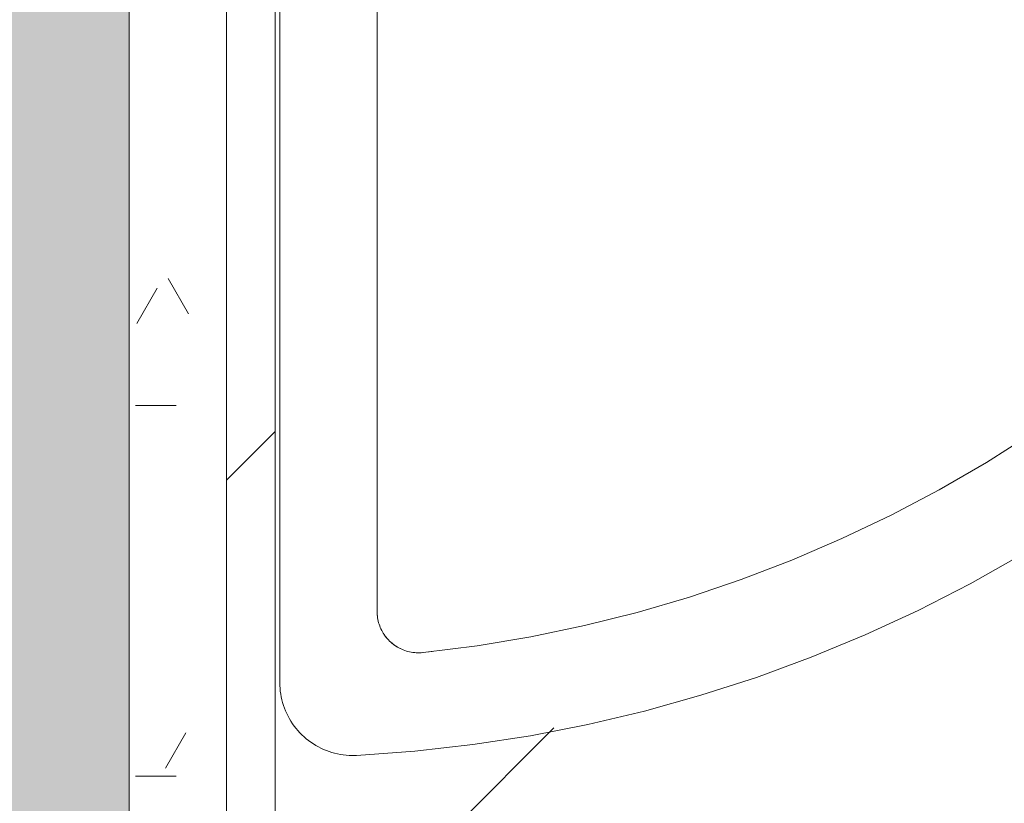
# Model space of a CAD drawing. Header units: millimetres. Extents: x -18260 to 188148, y -14086 to 2351883.
# Tile 117 of 256: x -176 to 26, y -2215 to -2054. Entities that reach past the tile are written whole.
import ezdxf

# ---------------------------------------------------------------- set-up
doc = ezdxf.new("R2010")
doc.units = ezdxf.units.MM
for name, color, linetype, lineweight in [('A-FLOR', 192, 'Continuous', 18), ('A-WALL', 113, 'Continuous', 18), ('A-WALL-PATT', 111, 'Continuous', 25), ('I-WALL', 2, 'Continuous', 18), ('P-SANR-FIXT', 6, 'Continuous', 9)]:
    doc.layers.add(name, color=color, linetype=linetype, lineweight=lineweight)

# ---------------------------------------------------------------- blocks, each defined once
blk = doc.blocks.new('Blks_Banh_Lavatório de Canto com Barras - Único-3074266-PLANTA DE IMPERMEABILIZAÇÃO - TÉRREO')
at = {"layer": 'P-SANR-FIXT', "color": 133, "lineweight": 5}
for p, q in [((-91.92, -91.92), (-201.25, -201.25)), ((-176.78, -205.06), (-77.78, -106.07)), ((-176.11, -217.68), (-174.56, -218.89))]:
    blk.add_line(p, q, dxfattribs=at)
at = {"layer": 'P-SANR-FIXT', "color": 133, "lineweight": 5, "flags": 128}
for points in [[(-201.25, -201.25), (-201.66, -201.68), (-202.06, -202.13), (-202.44, -202.59), (-202.8, -203.07), (-203.14, -203.56), (-203.46, -204.07), (-203.76, -204.59), (-204.04, -205.12), (-204.3, -205.66), (-204.54, -206.21), (-204.75, -206.77), (-204.95, -207.34), (-205.11, -207.92), (-205.26, -208.5), (-205.38, -209.09), (-205.48, -209.68), (-205.56, -210.27), (-205.61, -210.87), (-205.63, -211.47), (-205.64, -212.07), (-205.62, -212.67), (-205.57, -213.27), (-205.5, -213.87), (-205.41, -214.46), (-205.3, -215.05), (-205.16, -215.63), (-204.99, -216.21), (-204.81, -216.78), (-204.6, -217.34), (-204.37, -217.9), (-204.12, -218.44), (-203.84, -218.97), (-203.55, -219.5), (-203.23, -220.01), (-202.89, -220.5), (-202.54, -220.99), (-202.16, -221.45), (-201.77, -221.91), (-201.36, -222.34), (-200.93, -222.76), (-200.67, -223)], [(-176.11, -217.68), (-176.37, -217.46), (-176.62, -217.23), (-176.87, -216.99), (-177.1, -216.74), (-177.32, -216.49), (-177.53, -216.22), (-177.73, -215.94), (-177.92, -215.66), (-178.1, -215.37), (-178.26, -215.08), (-178.42, -214.77), (-178.56, -214.46), (-178.69, -214.15), (-178.81, -213.83), (-178.91, -213.51), (-179, -213.18), (-179.08, -212.85), (-179.14, -212.51), (-179.19, -212.18), (-179.23, -211.84), (-179.26, -211.5), (-179.27, -211.16), (-179.26, -210.82), (-179.25, -210.48), (-179.22, -210.14), (-179.17, -209.81), (-179.11, -209.47), (-179.04, -209.14), (-178.96, -208.81), (-178.86, -208.48), (-178.75, -208.16), (-178.63, -207.84), (-178.49, -207.53), (-178.35, -207.23), (-178.19, -206.93), (-178.02, -206.63), (-177.83, -206.35), (-177.64, -206.07), (-177.43, -205.8), (-177.22, -205.53), (-176.99, -205.28), (-176.78, -205.06)], [(-176.78, -205.06), (-177.01, -205.31), (-177.24, -205.56), (-177.45, -205.82), (-177.66, -206.1), (-177.85, -206.37)], [(-179.05, -209.17), (-179.12, -209.5), (-179.18, -209.84), (-179.22, -210.18), (-179.25, -210.52), (-179.26, -210.86), (-179.27, -211.2), (-179.25, -211.54), (-179.23, -211.87), (-179.19, -212.21), (-179.14, -212.55), (-179.07, -212.88), (-178.99, -213.21), (-178.9, -213.54), (-178.79, -213.86)], [(-177.3, -216.51), (-177.07, -216.77), (-176.84, -217.02), (-176.6, -217.25), (-176.35, -217.48), (-176.11, -217.68)], [(-55.6, -274.42), (-66.53, -271.98), (-77.35, -269.1), (-88.05, -265.79), (-98.61, -262.06), (-109.01, -257.91), (-119.24, -253.34), (-129.27, -248.37), (-139.1, -243), (-148.71, -237.25), (-158.08, -231.11), (-167.19, -224.6), (-176.04, -217.74), (-176.11, -217.68)], [(-200.67, -223), (-191.59, -230.85), (-182.21, -238.33), (-172.53, -245.42), (-162.58, -252.13), (-152.37, -258.43), (-141.91, -264.31), (-131.23, -269.78), (-120.34, -274.81), (-109.25, -279.4), (-97.99, -283.55), (-86.57, -287.24), (-75.02, -290.47)]]:
    blk.add_lwpolyline(points, dxfattribs=at)
blk = doc.blocks.new('BE-PMSa-MOD-ARQ-CONEXAODOFUTURO-EX-000-R_rvt-1-PLANTA DE IMPERMEABILIZAÇÃO - TÉRREO')
at = {"layer": 'A-WALL-PATT', "lineweight": 5}
blk.add_hatch(color=57, dxfattribs=at).paths.add_polyline_path([(-231.11, -3760.84), (-153.61, -3760.84), (-153.61, -1880.84), (-243.61, -1880.84), (-243.61, -3760.84)])
h = blk.add_hatch(dxfattribs=at)
h.set_pattern_fill('FP_15', color=55, style=0, pattern_type=2)
h.set_pattern_definition([(0, (0, 0), (101.6, 25.4), [8.382, -67.818, 8.382, -67.818, -406.4]), (0, (0, 0), (101.6, 25.4), [-152.4, 8.382, -144.018, 8.382, -67.818, -177.8]), (0, (0, 0), (101.6, 25.4), [-381, 8.382, -42.418, 8.382, -118.618]), (120, (38.1, 12.7), (-72.79705, 75.28818), [8.382, -67.818, 8.382, -67.818, -406.4]), (120, (38.1, 12.7), (-72.79705, 75.28818), [-152.4, 8.382, -144.018, 8.382, -67.818, -177.8]), (120, (38.1, 12.7), (-72.79705, 75.28818), [-381, 8.382, -42.418, 8.382, -118.618]), (240, (50.8, 63.5), (-28.80295, -100.68818), [8.382, -67.818, 8.382, -67.818, -406.4]), (240, (50.8, 63.5), (-28.80295, -100.68818), [-152.4, 8.382, -144.018, 8.382, -67.818, -177.8]), (240, (50.8, 63.5), (-28.80295, -100.68818), [-381, 8.382, -42.418, 8.382, -118.618])])
h.paths.add_polyline_path([(-133.61, -3740.84), (-133.61, -3550.84), (-153.61, -3550.84), (-153.61, -3740.84)])
h.paths.add_polyline_path([(-153.61, -3445.84), (-133.61, -3445.84), (-133.61, -1890.84), (-153.61, -1890.84), (-153.61, -3365.37)])
h = blk.add_hatch(dxfattribs=at)
h.set_pattern_fill('FP_14', color=252, style=0, pattern_type=2)
h.set_pattern_definition([(45, (0, 0), (-53.033, 53.033), [])])
h.paths.add_polyline_path([(-133.61, -3730.84), (-123.61, -3730.84), (-123.61, -3550.84), (-133.61, -3550.84), (-133.61, -3669.73)])
h.paths.add_polyline_path([(-123.61, -3445.84), (-123.61, -1905.84), (-133.61, -1905.84), (-133.61, -3445.84), (-123.9, -3445.84)])
at = {"layer": 'A-WALL', "color": 90, "lineweight": 5}
for p, q in [((-153.61, -1905.84), (-153.61, -3445.84)), ((-133.61, -1905.84), (-133.61, -3445.84))]:
    blk.add_line(p, q, dxfattribs=at)
at = {"layer": 'I-WALL', "color": 130, "lineweight": 9}
blk.add_line((-123.61, -3435.84), (-123.61, -1905.84), dxfattribs=at)
at = {"layer": 'P-SANR-FIXT', "color": 250, "lineweight": 5, "rotation": 45.00000000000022}
blk.add_blockref('Blks_Banh_Lavatório de Canto com Barras - Único-3074266-PLANTA DE IMPERMEABILIZAÇÃO - TÉRREO', (-122.64, -1905.84), dxfattribs=at)

msp = doc.modelspace()

# ---------------------------------------------------------------- hatches: boundary and pattern name
at = {"layer": 'A-FLOR'}
h = msp.add_hatch(dxfattribs=at)
h.set_pattern_fill('FP_1', color=1, style=0, pattern_type=2)
h.set_pattern_definition([(45, (0, 0), (-251.447, 251.447), []), (45, (0, 381), (-251.447, 251.447), [])])
h.paths.add_polyline_path([(169.969, -1914.844), (170.011, -1911.085), (171.824, -1911.49), (171.806, -1914.339), (171.133, -1914.524)])
h.paths.add_polyline_path([(-115.314, -2196.856), (-115.314, -2200.585), (-116.99, -2200.303), (-116.582, -2197.277)])
h.paths.add_polyline_path([(1233.454, -3729.695), (1876.385, -3729.695), (1876.385, -1998.842), (1828.383, -1998.842), (1828.383, -1905.841), (1788.383, -1905.841), (1788.383, -1920.841), (1718.383, -1920.841), (1718.383, -1905.841), (818.383, -1905.841), (817.408, -1920.841), (748.383, -1920.841), (748.383, -1905.841), (307.361, -1905.841), (307.361, -1915.841), (305.046, -1917.754), (304.143, -1917.822), (301.397, -1919.161), (300.955, -1919.666), (296.227, -1919.666), (290.938, -1920.309), (257.871, -1919.467), (256.912, -1919.161), (253.091, -1918.892), (251.543, -1917.905), (249.785, -1917.754), (249.264, -1919.189), (247.361, -1915.841), (247.361, -1905.841), (161.966, -1906.511), (161.966, -1910.841), (166.44, -1911.898), (169.969, -1914.844), (171.806, -1919.058), (171.952, -1921.367), (176.775, -1921.622), (173.245, -1952.233), (166.638, -1984.03), (156.087, -2015.587), (146.482, -2037.638), (138.496, -2052.122), (120.466, -2081.11), (97.415, -2109.111), (83.769, -2122.94), (47.301, -2153.066), (10.36, -2174.296), (-8.155, -2182.773), (-39.55, -2193.494), (-61.669, -2199.196), (-106.885, -2204.741), (-107.639, -2200.399), (-111.636, -2199.612), (-115.314, -2196.856), (-117.371, -2192.744), (-117.639, -2190.446), (-122.639, -2190.446), (-123.615, -3435.841), (141.385, -3435.841), (141.385, -3729.695), (1159.745, -3729.695)])
h.paths.add_polyline_path([(1159.745, -3720.199), (1053.725, -3719.541), (1048.242, -3717.27), (1046.172, -3712.79), (1045.314, -3710.199), (1045.992, -3585.195), (1048.894, -3579.848), (1050.309, -3577.557), (1051.041, -3576.325), (1052.838, -3574.528), (1056.628, -3572.146), (1059.811, -3571.505), (1060.854, -3570.667), (1076.419, -3570.166), (1056.429, -3516.439), (1044.867, -3472.734), (1036.117, -3423.105), (1032.15, -3371.336), (1032.34, -3327.704), (1038.53, -3268.616), (1043.998, -3238.797), (1056.067, -3192.607), (1071.72, -3157.063), (1082.207, -3140.692), (1089.946, -3130.542), (1108.159, -3111.913), (1123.433, -3099.67), (1141.942, -3087.986), (1162.297, -3078.174), (1185.557, -3070.821), (1210.701, -3066.609), (1228.885, -3065.458), (1251.755, -3066.906), (1280.353, -3073.202), (1301.577, -3080.95), (1322.832, -3091.947), (1340.351, -3103.81), (1361.069, -3123.05), (1375.564, -3140.692), (1386.05, -3157.063), (1391.639, -3167.775), (1403.147, -3197.402), (1414.52, -3241.964), (1422.472, -3292.031), (1425.308, -3326.766), (1425.553, -3377.37), (1420.446, -3430.669), (1412.576, -3474.203), (1396.37, -3531.261), (1386.527, -3557.896), (1382.328, -3570.166), (1396.384, -3570.848), (1400.208, -3572.773), (1401.416, -3573.826), (1408.281, -3581.403), (1410.524, -3585.024), (1410.875, -3589.362), (1411.209, -3590.168), (1410.35, -3712.79), (1408.278, -3717.271), (1406.203, -3718.86), (1401.206, -3720.199), (1233.454, -3720.199)])
h.paths.add_polyline_path([(1079.154, -3570.166), (1068.285, -3546.301), (1077.105, -3568.242), (1077.973, -3570.166)])
h.paths.add_polyline_path([(1379.405, -3570.166), (1379.808, -3570.166), (1389.298, -3546.788), (1384.293, -3557.896), (1379.047, -3570.166)])
h.paths.add_polyline_path([(1395.688, -3528.74), (1403.984, -3502.16), (1398.625, -3518.392), (1395.841, -3528.202)])
h.paths.add_polyline_path([(1058.806, -3519.435), (1043.75, -3460.937), (1048.517, -3481.945), (1058.425, -3518.354)])
h.paths.add_polyline_path([(1412.576, -3469.246), (1421.593, -3410.12), (1419.279, -3424.64), (1413.825, -3460.937)])
h.paths.add_polyline_path([(1423.085, -3392.693), (1424.412, -3365.365), (1423.42, -3377.271), (1423.197, -3387.538)])
h.paths.add_polyline_path([(1033.351, -3351.477), (1035.314, -3307.539), (1033.351, -3342.271)])
h.paths.add_polyline_path([(1424.429, -3330.863), (1418.753, -3274.323), (1419.524, -3284.621), (1424.418, -3330.754)])
h.paths.add_polyline_path([(1039.882, -3269.245), (1048.299, -3226.482), (1043.047, -3250.765), (1041.186, -3261.628)])
h.paths.add_polyline_path([(1415.3, -3254.134), (1409.721, -3227.452), (1413.536, -3246.702), (1414.502, -3250.771)])
h.paths.add_polyline_path([(-112.639, -2335.841), (-122.639, -2335.841), (-122.639, -2275.841), (-112.639, -2275.841), (-110.735, -2278.159), (-110.688, -2278.706), (-109.319, -2281.805), (-109.024, -2283.559), (-108.81, -2286.984), (-108.17, -2292.374), (-108.813, -2324.707), (-109.319, -2326.291), (-109.587, -2330.112), (-110.622, -2332.208), (-110.726, -2333.417), (-109.442, -2334.024)])
h.paths.add_polyline_path([(-106.642, -2326.689), (-106.642, -2284.993), (-93.305, -2289.991), (-21.465, -2291.14), (-18.889, -2292.081), (-16.944, -2293.73), (-15.01, -2293.757), (-9.768, -2303.049), (-8.756, -2305.841), (-13.426, -2317.058), (-16.944, -2318.552), (-19.597, -2320.27), (-23.287, -2321.01), (-23.864, -2321.46), (-50.832, -2321.663), (-98.103, -2322.708), (-102.372, -2324.698)])
h.paths.add_polyline_path([(-112.064, -2203.263), (-114.913, -2202.153), (-113.636, -2200.484), (-111.187, -2200.286), (-109.942, -2202.153), (-111.636, -2203.039)])
h.paths.add_polyline_path([(-119.257, -2198.491), (-120.106, -2195.324), (-118.933, -2193.525), (-116.582, -2194.92), (-118.933, -2198.32), (-119.208, -2198.465)])
h.paths.add_polyline_path([(-92.722, -2189.266), (-93.928, -2188.409), (-94.639, -2189.239), (-92.857, -2189.264)])
h.paths.add_polyline_path([(-93.176, -2184.96), (-92.439, -2184.294), (-93.275, -2184.023), (-93.869, -2183.189), (-100.296, -2181.654), (-100.539, -2181.435), (-102.639, -2175.841), (-103.113, -2176.338), (-99.169, -2183.3), (-93.229, -2184.946)])
h.paths.add_polyline_path([(-93.666, -2180.316), (-94.639, -2175.841), (-94.41, -2176.338), (-93.869, -2179.233)])
h.paths.add_polyline_path([(-107.254, -2179.042), (-107.254, -2175.841), (-107.639, -2175.841)])
h.paths.add_polyline_path([(-108.626, -2041.569), (-110.397, -2041.409), (-109.006, -2041.61)])
h.paths.add_polyline_path([(-113.148, -2044.037), (-112.297, -2042.364), (-114.502, -2043.859)])
h.paths.add_polyline_path([(-116.374, -2040.717), (-111.314, -2038.882), (-112.297, -2037.898), (-117.639, -2036.779), (-116.804, -2039.799), (-116.435, -2040.586)])
h.paths.add_polyline_path([(-27.179, -2029.585), (-32.853, -2016.84), (-31.593, -2022.46), (-28.88, -2027.369)])
h.paths.add_polyline_path([(-14.434, -2035.259), (-15.108, -2034.585), (-23.982, -2032.038), (-19.597, -2034.188), (-18.214, -2034.761)])
h.paths.add_polyline_path([(277.361, -2019.724), (268.175, -2015.339), (264.99, -2013.284), (264.99, -2011.051), (262.948, -2008.903), (261.823, -2001.512), (261.517, -1985.552), (261.551, -1960.327), (260.495, -1930.377), (256.513, -1921.838), (298.209, -1921.838), (293.211, -1931.797), (292.257, -2005.543), (291.662, -2007.154), (291.604, -2009.703), (283.122, -2018.187), (280.153, -2018.711)])
h.paths.add_polyline_path([(1.105, -2001.3), (-3.037, -1998.122), (-11.64, -1995.626), (-10.966, -1996.3), (-1.302, -2000.303)])
h.paths.add_polyline_path([(6.779, -2014.045), (6.281, -2010.266), (2.952, -2003.708), (2.821, -2005.443), (6.281, -2013.548)])
h.paths.add_polyline_path([(152.064, -1953.521), (155.539, -1931.959), (153.48, -1927.598), (147.325, -1926.114), (147.325, -1926.913), (153.48, -1928.549), (154.436, -1931.167), (154.745, -1940.463), (152.939, -1949.26)])
h.paths.add_polyline_path([(160.783, -1935.796), (159.924, -1934.591), (160.098, -1935.724), (160.736, -1935.792)])
h.paths.add_polyline_path([(151.833, -1934.851), (147.664, -1933.841), (147.855, -1934.43), (149.914, -1934.648)])
h.paths.add_polyline_path([(-122.456, -1917.841), (-119.951, -1911.079), (-119.066, -1911.216), (-121.926, -1916.806)])
h.paths.add_polyline_path([(-122.639, -1929.899), (-121.531, -1916.965), (-116.498, -1907.415), (-112.297, -1905.841), (-123.615, -1905.841), (-123.615, -1929.899)])
h.paths.add_polyline_path([(147.325, -1922.135), (150.534, -1921.227), (147.325, -1921.954)])
h.paths.add_polyline_path([(13.219, -1919.983), (15.557, -1915.331), (14.766, -1912.106), (13.09, -1919.854)])
h.paths.add_polyline_path([(173.673, -1918.538), (171.255, -1916.563), (173.673, -1913.566), (174.2, -1914.208), (174.635, -1916.699)])
h.paths.add_polyline_path([(-118.655, -1917.841), (-117.264, -1917.841), (-118.034, -1917.22), (-118.456, -1917.643)])
h.paths.add_polyline_path([(10.402, -1917.166), (11.319, -1911.676), (7.361, -1910.841), (7.73, -1912.106), (9.418, -1916.182)])
h.paths.add_polyline_path([(166.44, -1911.898), (164.882, -1909.272), (167.265, -1908.341), (169.84, -1909.547), (168.376, -1911.173)])
h.paths.add_polyline_path([(-112.241, -1911.427), (-110.639, -1911.216), (-111.348, -1910.534), (-112.046, -1911.233)])

# ---------------------------------------------------------------- block references
at = {"lineweight": 5}
msp.add_blockref('BE-PMSa-MOD-ARQ-CONEXAODOFUTURO-EX-000-R_rvt-1-PLANTA DE IMPERMEABILIZAÇÃO - TÉRREO', (0, 0), dxfattribs=at)

doc.saveas('drawing.dxf')
